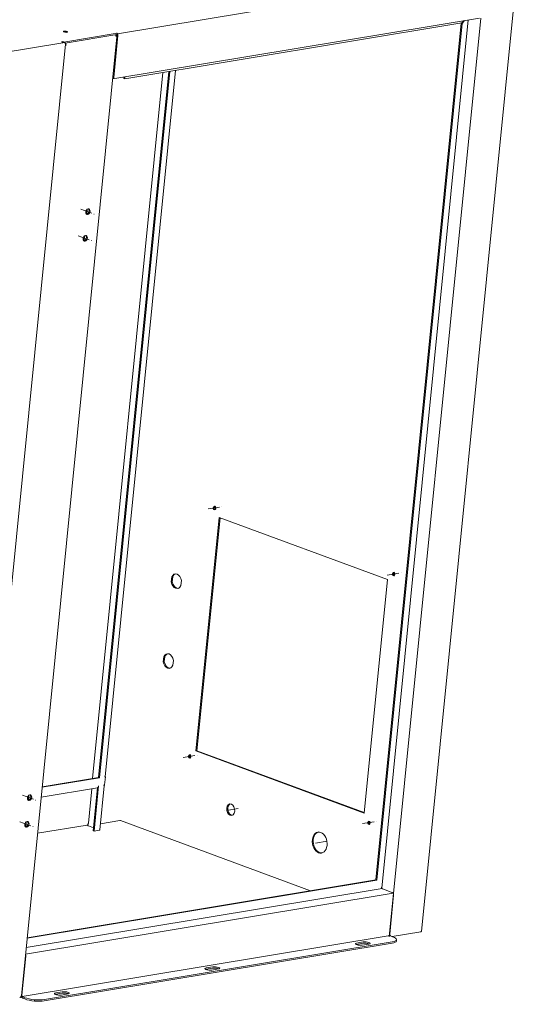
# Model space of a CAD drawing. Header units: millimetres. Extents: x 7284 to 21933, y -3393 to -31.
# Tile 33 of 60: x 10929 to 11197, y -991 to -459. Entities that reach past the tile are written whole.
import ezdxf

# ---------------------------------------------------------------- set-up
doc = ezdxf.new("R2010")
doc.units = ezdxf.units.MM
doc.linetypes.add('CENTER', pattern=[10.16, 6.35, -1.27, 1.27, -1.27])
doc.layers.add('1', color=7, linetype='Continuous', true_color=0xffffff)
doc.layers.add('60', color=7, linetype='Continuous', true_color=0xffffff)

msp = doc.modelspace()

# ---------------------------------------------------------------- linework, layer by layer
at = {"layer": '1', "color": 1, "linetype": 'CENTER', "lineweight": 13}
for p, q in [((10961.569, -561.002), (10968.753, -563.656)), ((10960.137, -575.394), (10967.321, -578.048)), ((11030.326, -723.09), (11037.856, -721.841)), ((11127.151, -758.858), (11134.681, -757.609)), ((11016.956, -857.418), (11024.485, -856.168)), ((10930.04, -877.775), (10937.224, -880.429)), ((11046.624, -884.988), (11039.094, -886.237)), ((10928.607, -892.168), (10935.791, -894.822)), ((11113.781, -893.186), (11121.311, -891.936)), ((11094.691, -902.744), (11087.161, -903.994))]:
    msp.add_line(p, q, dxfattribs=at)
at = {"layer": '60', "color": 7, "linetype": 'Continuous', "lineweight": 13}
for p, q in [((11196.833, -430.457), (10981.375, -466.216)), ((11124.189, -928.08), (11170.904, -458.735)), ((11128.211, -954.309), (11177.625, -457.852)), ((10854.729, -487.235), (10953.024, -470.921)), ((10931.708, -963.685), (11130.268, -930.731)), ((11124.383, -928.283), (10932.097, -960.196)), ((11128.654, -953.646), (10929.983, -986.619)), ((10936.655, -988.362), (10936.583, -989.082))]:
    msp.add_line(p, q, dxfattribs=at)
at = {"layer": '60', "color": 7, "linetype": 'Continuous', "lineweight": 18}
for p, q in [((11145.643, -951.418), (11197.414, -431.282)), ((10978.838, -490.605), (11176.941, -457.727)), ((11167.395, -460.368), (10985.337, -490.584)), ((11120.998, -923.613), (11167.095, -460.474)), ((11121.516, -923.805), (11167.614, -460.665)), ((11167.143, -460.41), (11167.095, -460.474)), ((11167.614, -460.665), (11167.095, -460.474)), ((11168.304, -459.16), (11167.395, -460.368)), ((11168.81, -459.076), (11167.614, -460.665)), ((10929.502, -986.252), (10981.096, -467.891)), ((10952.279, -464.995), (10952.268, -465.107)), ((10952.499, -470.73), (10981.208, -465.966)), ((10981.136, -466.685), (10953.212, -471.32)), ((10954.258, -465.439), (10954.261, -465.411)), ((10954.313, -465.431), (10954.261, -465.411)), ((10954.29, -464.972), (10954.343, -464.963)), ((10981.622, -467.213), (10979.373, -489.808)), ((10980.492, -467.034), (10980.421, -467.046)), ((10980.632, -467.475), (10980.703, -467.463)), ((10980.966, -465.876), (10981.208, -465.966)), ((10981.103, -467.021), (10981.055, -467.504)), ((10981.202, -466.02), (10981.136, -466.685)), ((10981.202, -466.02), (10981.208, -465.966)), ((10901.619, -990.854), (10953.271, -471.918)), ((10951.808, -470.475), (10951.092, -470.594)), ((10951.541, -470.76), (10951.092, -470.594)), ((10951.766, -470.894), (10951.808, -470.475)), ((10952.494, -470.785), (10951.778, -470.904)), ((10952.499, -470.73), (10951.808, -470.475)), ((10952.852, -470.726), (10952.494, -470.785)), ((10952.499, -470.73), (10952.494, -470.785)), ((10953.232, -472.305), (10953.362, -472.353)), ((10953.319, -472.008), (10953.256, -472.064)), ((10953.43, -471.525), (10953.263, -471.553)), ((10953.43, -471.525), (10953.274, -471.665)), ((10953.641, -471.955), (10953.319, -472.008)), ((10953.372, -472.257), (10953.362, -472.353)), ((11005.943, -487.171), (10967.963, -868.748)), ((11009.072, -486.646), (10971.091, -868.236)), ((11009.618, -486.555), (10971.609, -868.428)), ((10974.774, -867.834), (11012.776, -486.036)), ((10984.818, -490.392), (10984.897, -489.599)), ((10985.337, -490.584), (10985.444, -489.509)), ((10985.337, -490.584), (10984.818, -490.392)), ((10965.101, -561.075), (10964.832, -563.779)), ((10963.668, -575.47), (10963.4, -578.166)), ((11033.13, -722.255), (11033.182, -722.274)), ((11033.91, -721.623), (11033.918, -721.551)), ((11034.026, -721.603), (11033.91, -721.623)), ((11033.974, -723.423), (11034.231, -723.38)), ((11036.356, -727.674), (11023.797, -853.846)), ((11036.865, -727.863), (11024.334, -853.757)), ((11127.302, -761.27), (11036.356, -727.674)), ((11010.479, -762.523), (11010.745, -759.852)), ((11011.282, -759.763), (11010.745, -759.852)), ((11011.016, -762.434), (11011.282, -759.763)), ((11129.956, -758.023), (11130.008, -758.042)), ((11130.736, -757.391), (11130.743, -757.319)), ((11130.852, -757.371), (11130.736, -757.391)), ((11130.799, -759.191), (11131.057, -759.148)), ((11010.479, -762.523), (11011.016, -762.434)), ((11015.932, -761.768), (11015.666, -764.439)), ((11114.744, -887.442), (11127.302, -761.27)), ((11006.182, -805.7), (11006.448, -803.029)), ((11006.985, -802.939), (11006.448, -803.029)), ((11006.719, -805.611), (11006.985, -802.939)), ((11006.182, -805.7), (11006.719, -805.611)), ((11011.635, -804.945), (11011.369, -807.616)), ((11019.76, -856.582), (11019.812, -856.601)), ((11020.54, -855.95), (11020.548, -855.878)), ((11020.656, -855.931), (11020.54, -855.95)), ((11023.797, -853.846), (11024.334, -853.757)), ((11023.797, -853.846), (11114.744, -887.442)), ((11024.334, -853.757), (11114.771, -887.165)), ((11020.603, -857.75), (11020.861, -857.707)), ((10940.717, -873.555), (10971.609, -868.428)), ((10940.746, -873.272), (10971.091, -868.236)), ((10971.18, -872.746), (10968.744, -897.212)), ((10971.091, -868.236), (10971.609, -868.428)), ((10971.916, -896.553), (10974.276, -872.838)), ((10974.402, -867.965), (10974.903, -867.881)), ((10974.473, -872.199), (10974.903, -867.881)), ((10974.754, -867.827), (10974.903, -867.881)), ((10933.572, -877.842), (10933.303, -880.547)), ((10940.191, -878.854), (10970.533, -873.818)), ((10967.529, -874.317), (10965.681, -892.88)), ((10970.537, -873.8), (10968.226, -897.021)), ((10932.783, -880.083), (10933.356, -879.988)), ((10932.14, -892.23), (10931.871, -894.934)), ((10938.246, -898.399), (10964.992, -893.96)), ((10965.484, -893.656), (10965.432, -894.176)), ((10972.249, -893.206), (10982.608, -891.487)), ((10983.1, -891.534), (11085.767, -929.46)), ((11116.586, -892.35), (11116.638, -892.37)), ((11117.429, -893.518), (11117.687, -893.476)), ((11117.848, -892.278), (11117.859, -892.163)), ((11117.9, -892.269), (11117.848, -892.278)), ((10965.739, -894.416), (10968.388, -895.394)), ((10968.226, -897.021), (10968.744, -897.212)), ((10968.744, -897.212), (10971.537, -896.749)), ((11121.516, -923.805), (10932.599, -955.159)), ((11120.998, -923.613), (10932.628, -954.876)), ((11120.998, -923.613), (11121.516, -923.805)), ((11124.684, -928.511), (11129.698, -930.363)), ((11130.586, -931.858), (11128.485, -952.967)), ((11129.736, -954.175), (11145.309, -951.59)), ((11129.802, -957.82), (10941.871, -989.01)), ((11129.874, -957.1), (10941.943, -988.29)), ((11114.043, -957.844), (11110.463, -958.438)), ((11114.115, -957.124), (11110.535, -957.718)), ((11128.932, -953.878), (11130.056, -954.293)), ((11132.078, -956.647), (11132.15, -955.927)), ((11113.647, -958.868), (11117.227, -958.274)), ((10929.815, -985.939), (10931.916, -964.83)), ((11032.785, -971.33), (11029.205, -971.924)), ((11032.857, -970.61), (11029.277, -971.204)), ((11032.389, -972.354), (11035.969, -971.76)), ((10951.599, -984.096), (10948.019, -984.69)), ((10928.648, -987.199), (10928.72, -987.188)), ((10928.998, -986.939), (10928.927, -986.951)), ((10931.314, -987.985), (10930.19, -987.57)), ((10931.386, -987.265), (10930.262, -986.85)), ((10951.527, -984.816), (10947.948, -985.41)), ((10951.131, -985.84), (10954.711, -985.246))]:
    msp.add_line(p, q, dxfattribs=at)
for centre, start, end in [((10980.002, -467.782), 39.87322, 63.97838), ((10980.002, -467.782), 354.31589, 12.39546), ((10928.407, -986.143), 279.42325, 294.08966), ((10928.407, -986.143), 329.52956, 354.31589)]:
    msp.add_arc(centre, 1.1, start, end, dxfattribs=at)
for centre, major_axis, ratio, start_param, end_param in [((10953.448, -465.111), (1.244, -0.124), 0.2650872, 0.7945024, 5.5068914), ((10953.448, -465.111), (1.169, -0.116), 0.2650872, 0.7945024, 5.5068914), ((10979.93, -467.794), (-0.18, 1.085), 0.6879887, 4.8945838, 5.3531362), ((10979.896, -467.567), (0.962, 0.472), 0.2902581, 5.7164612, 7.0517052), ((10979.757, -467.692), (1.154, 0.722), 0.2679718, 5.2844242, 5.6116446), ((10980.107, -467.997), (-0.962, -0.472), 0.2902581, 3.0707653, 3.9101126), ((10980.861, -466.932), (0.057, -0.345), 0.6879887, 1.1968692, 2.1719657), ((10980.861, -466.932), (0.18, -1.085), 0.6879887, 1.1968692, 2.4438545), ((10951.436, -471.815), (-0.18, 1.085), 0.6879887, 5.5854472, 5.9092582), ((10952.51, -471.637), (-0.18, 1.085), 0.6879887, 4.3384618, 5.5854472), ((10952.892, -472.045), (1.095, -0.109), 0.2650872, 5.0501207, 5.1830804), ((10952.617, -472.327), (-0.18, 1.085), 0.6879887, 4.6622729, 4.8945838), ((10952.868, -472.285), (-0.989, 0.926), 0.2787048, 4.1281742, 4.4519852), ((10952.94, -472.273), (0.18, -1.085), 0.6879887, 1.7529911, 2.2115436), ((10978.612, -489.527), (0.18, -1.085), 0.6879887, 0.0590477, 1.1968692), ((10964.902, -562.233), (-0.563, -1.524), 0.6755741, 0.2545806, 1.9385726), ((10964.902, -562.233), (-0.563, -1.524), 0.6755741, 1.9385732, 2.8870402), ((10963.469, -576.625), (-0.563, -1.524), 0.6755741, 0.2545806, 1.9385726), ((10963.469, -576.625), (-0.563, -1.524), 0.6755741, 1.9385732, 2.8870402), ((11033.822, -722.51), (0.164, -0.987), 0.6879887, 4.3384618, 9.0508508), ((11033.822, -722.51), (0.151, -0.913), 0.6879887, 4.3384618, 9.0508508), ((11034.359, -722.421), (0.135, -0.814), 0.6879887, 3.6417156, 5.7832026), ((11013.206, -762.145), (0.655, -3.946), 0.6879887, 1.5522904, 3.9830406), ((11013.743, -762.056), (0.655, -3.946), 0.6879887, 3.2406365, 3.9830406), ((11130.648, -758.278), (0.164, -0.987), 0.6879887, 4.3384618, 9.0508508), ((11130.648, -758.278), (0.151, -0.913), 0.6879887, 4.3384618, 9.0508508), ((11131.185, -758.189), (0.135, -0.814), 0.6879887, 3.6417156, 5.7832026), ((11013.206, -762.145), (0.655, -3.946), 0.6879887, 4.693883, 7.1246333), ((11013.743, -762.056), (0.655, -3.946), 0.6879887, 4.693883, 6.1841227), ((11008.908, -805.322), (-0.655, 3.946), 0.6879887, 4.693883, 7.1246333), ((11009.445, -805.233), (0.655, -3.946), 0.6879887, 3.2406365, 3.9830406), ((11008.908, -805.322), (-0.655, 3.946), 0.6879887, 1.5522904, 3.9830406), ((11009.445, -805.233), (0.655, -3.946), 0.6879887, 4.693883, 6.1841227), ((11020.452, -856.838), (0.164, -0.987), 0.6879887, 4.3384618, 9.0508508), ((11020.452, -856.838), (0.151, -0.913), 0.6879887, 4.3384618, 9.0508508), ((11020.989, -856.749), (0.135, -0.814), 0.6879887, 3.6417156, 5.7832026), ((10970.142, -872.362), (-0.246, 1.48), 0.6879887, 3.2912643, 4.3384618), ((10973.436, -871.816), (0.246, -1.48), 0.6879887, 0.6556422, 1.1968692), ((10973.537, -867.645), (1.244, -0.124), 0.2650872, 5.5068914, 6.1012772), ((10933.372, -879.007), (-0.563, -1.524), 0.6755741, 1.9385732, 2.8870402), ((10933.372, -879.007), (-0.563, -1.524), 0.6755741, 0.2545806, 1.9385726), ((11043.127, -885.568), (0.512, -3.083), 0.6879887, 3.2685531, 6.1561675), ((10931.94, -893.399), (-0.563, -1.524), 0.6755741, 0.2545806, 1.9385726), ((10931.94, -893.399), (-0.563, -1.524), 0.6755741, 1.9385732, 2.8870402), ((10964.746, -892.48), (-0.246, 1.48), 0.6879887, 3.1416028, 3.714716), ((10966.527, -894.285), (1.095, -0.109), 0.2650872, 3.1416143, 3.9360951), ((10982.85, -891.576), (0.348, -0.035), 0.2650872, 0.7945024, 2.3652988), ((11117.278, -892.606), (0.164, -0.987), 0.6879887, 4.3384618, 8.2027887), ((11117.278, -892.606), (0.151, -0.913), 0.6879887, 4.3384618, 8.1053148), ((11117.815, -892.517), (0.135, -0.814), 0.6879887, 3.6417156, 5.7832026), ((10970.672, -896.43), (1.244, -0.124), 0.2650872, 5.5068914, 6.2832099), ((11091.194, -903.324), (0.941, -5.672), 0.6879887, 3.2105318, 6.2142872), ((11124.755, -927.791), (-0.123, 0.74), 0.6879887, 2.4278286, 2.7676655), ((11129.578, -931.562), (-0.205, 1.233), 0.6879887, 5.7889683, 5.9092582), ((11129.722, -931.539), (-0.205, 1.233), 0.6879887, 4.3384618, 5.2328906), ((11144.549, -951.309), (1.095, -0.109), 0.2650872, 5.5068914, 6.2832081), ((11112.091, -958.293), (-2.239, 0.223), 0.2650872, 5.5068914, 8.6484841), ((11115.599, -958.418), (-2.239, 0.223), 0.2650872, 3.7929073, 5.5068914), ((11115.671, -957.699), (-2.239, 0.223), 0.2650872, 2.3652988, 5.5068914), ((11129.004, -953.158), (-0.123, 0.74), 0.6879887, 1.1968692, 2.7676655), ((11124.615, -955.904), (7.463, -0.743), 0.2650872, 5.5068914, 6.2832083), ((11124.687, -955.184), (-7.463, 0.743), 0.2650872, 2.3652988, 3.9360951), ((11112.019, -959.012), (-2.239, 0.223), 0.2650872, 5.5068914, 5.6319171), ((10931.051, -964.511), (0.205, -1.233), 0.6879887, 1.1968692, 2.021852), ((11030.833, -971.779), (-2.239, 0.223), 0.2650872, 5.5068914, 8.6484841), ((11030.762, -972.498), (-2.239, 0.223), 0.2650872, 5.5068914, 5.6319171), ((11034.341, -971.904), (-2.239, 0.223), 0.2650872, 3.7929073, 5.5068914), ((11034.413, -971.185), (-2.239, 0.223), 0.2650872, 2.3652988, 5.5068914), ((10953.155, -984.671), (-2.239, 0.223), 0.2650872, 2.3652988, 5.5068914), ((10928.336, -986.155), (-0.18, 1.085), 0.6879887, 3.3237875, 3.7823399), ((10928.268, -986.267), (-0.714, 0.798), 0.665148, 2.742356, 3.4067029), ((10928.547, -986.018), (0.714, -0.798), 0.665148, 5.8839487, 6.4925937), ((10930.334, -986.131), (0.246, -1.48), 0.6879887, 4.9372352, 5.9092582), ((10930.334, -986.131), (0.123, -0.74), 0.6879887, 4.3384618, 5.9092582), ((10936.684, -987.094), (7.463, -0.743), 0.2650872, 3.9360951, 5.5068914), ((10936.755, -986.374), (-7.463, 0.743), 0.2650872, 0.7945024, 2.3652988), ((10949.575, -985.265), (-2.239, 0.223), 0.2650872, 5.5068914, 8.6484841), ((10949.504, -985.985), (-2.239, 0.223), 0.2650872, 5.5068914, 5.6319171), ((10953.083, -985.39), (-2.239, 0.223), 0.2650872, 3.7929073, 5.5068914)]:
    msp.add_ellipse(centre, major_axis=major_axis, ratio=ratio, start_param=start_param, end_param=end_param, dxfattribs=at)
for centre, major_axis, ratio in [((10953.448, -465.111), (1.045, -0.104), 0.2650872), ((10965.421, -562.425), (0.563, 1.524), 0.6755741), ((10963.988, -576.817), (0.563, 1.524), 0.6755741), ((11033.822, -722.51), (0.135, -0.814), 0.6879887), ((11130.648, -758.278), (0.135, -0.814), 0.6879887), ((11020.452, -856.838), (0.135, -0.814), 0.6879887), ((10933.891, -879.198), (0.563, 1.524), 0.6755741), ((11042.59, -885.657), (-0.512, 3.083), 0.6879887), ((10932.459, -893.59), (0.563, 1.524), 0.6755741), ((11117.278, -892.606), (0.135, -0.814), 0.6879887), ((11090.657, -903.413), (0.941, -5.672), 0.6879887)]:
    msp.add_ellipse(centre, major_axis=major_axis, ratio=ratio, dxfattribs=at)
for points, knots in [([(10973.972, -872.282), (10973.973, -872.284), (10973.974, -872.286), (10973.976, -872.289), (10973.98, -872.295), (10973.988, -872.307), (10974.004, -872.331), (10974.025, -872.366), (10974.042, -872.394), (10974.058, -872.421), (10974.066, -872.435), (10974.104, -872.502), (10974.131, -872.554), (10974.179, -872.655), (10974.199, -872.704), (10974.231, -872.798), (10974.243, -872.843), (10974.251, -872.886)], [0, 0, 0, 0, 0.0078125, 0.0078125, 0.015625, 0.03125, 0.0625, 0.125, 0.1875, 0.1875, 0.25, 0.25, 0.5, 0.5, 0.75, 0.75, 1, 1, 1, 1]), ([(10965.505, -893.632), (10965.512, -893.61), (10965.519, -893.587), (10965.535, -893.539), (10965.544, -893.513), (10965.561, -893.458), (10965.57, -893.43), (10965.584, -893.385), (10965.588, -893.37), (10965.597, -893.338), (10965.601, -893.323), (10965.614, -893.274), (10965.622, -893.241), (10965.637, -893.173), (10965.644, -893.139), (10965.657, -893.067), (10965.663, -893.031), (10965.673, -892.956), (10965.677, -892.919), (10965.681, -892.88)], [0, 0, 0, 0, 0.125, 0.125, 0.25, 0.25, 0.375, 0.375, 0.4375, 0.4375, 0.5, 0.5, 0.625, 0.625, 0.75, 0.75, 0.875, 0.875, 1, 1, 1, 1]), ([(11124.515, -928.406), (11124.501, -928.393), (11124.486, -928.38), (11124.457, -928.353), (11124.441, -928.338), (11124.418, -928.316), (11124.41, -928.309), (11124.395, -928.294), (11124.387, -928.286), (11124.363, -928.263), (11124.347, -928.248), (11124.316, -928.216), (11124.301, -928.2), (11124.278, -928.176), (11124.27, -928.168), (11124.255, -928.152), (11124.247, -928.144), (11124.209, -928.103), (11124.18, -928.07), (11124.124, -928.005), (11124.097, -927.972), (11124.058, -927.924), (11124.046, -927.907), (11124.021, -927.875), (11124.01, -927.859), (11123.975, -927.812), (11123.954, -927.781), (11123.924, -927.735), (11123.914, -927.719), (11123.901, -927.697), (11123.894, -927.685), (11123.887, -927.674), (11123.883, -927.666), (11123.881, -927.663), (11123.879, -927.659)], [0, 0, 0, 0, 0.0625, 0.0625, 0.125, 0.125, 0.15625, 0.15625, 0.1875, 0.1875, 0.25, 0.25, 0.3125, 0.3125, 0.34375, 0.34375, 0.375, 0.375, 0.5, 0.5, 0.625, 0.625, 0.6875, 0.6875, 0.75, 0.75, 0.875, 0.875, 0.9375, 0.9375, 0.96875, 0.984375, 0.984375, 1, 1, 1, 1]), ([(11130.356, -930.803), (11130.309, -930.764), (11130.262, -930.725), (11130.191, -930.67), (11130.167, -930.652), (11130.131, -930.625), (11130.119, -930.616), (11130.095, -930.599), (11130.083, -930.59), (11130.024, -930.548), (11129.977, -930.517), (11129.909, -930.473), (11129.887, -930.46), (11129.854, -930.44), (11129.843, -930.434), (11129.822, -930.422), (11129.811, -930.416), (11129.801, -930.41)], [0, 0, 0, 0, 0.25, 0.25, 0.375, 0.375, 0.4375, 0.4375, 0.5, 0.5, 0.75, 0.75, 0.875, 0.875, 0.9375, 0.9375, 1, 1, 1, 1])]:
    msp.add_open_spline(points, degree=3, knots=knots, dxfattribs=at)

doc.saveas('drawing.dxf')
